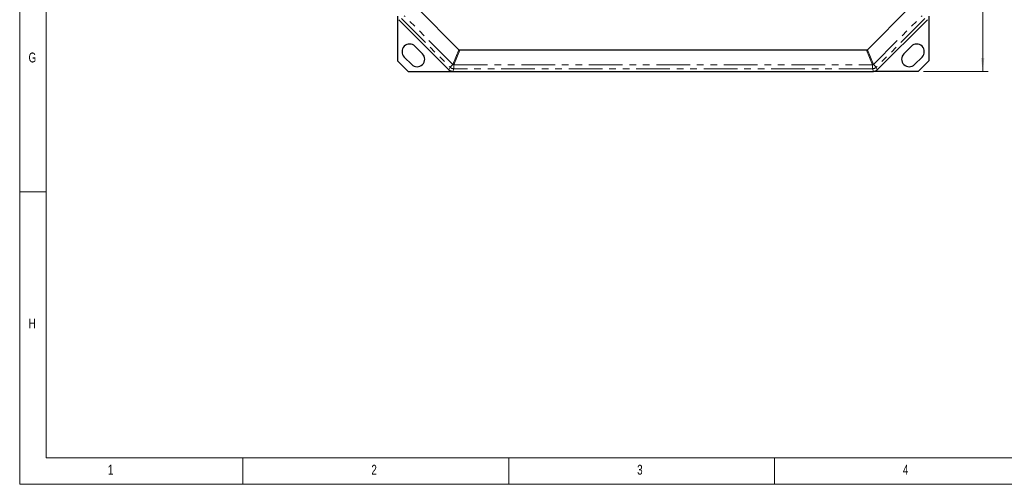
# Model space of a CAD drawing. Header units: millimetres. Extents: x 10 to 1195, y 10 to 830.
# Tile 1 of 21: x 10 to 380, y 10 to 185. Entities that reach past the tile are written whole.
import ezdxf

# ---------------------------------------------------------------- set-up
doc = ezdxf.new("R2010")
doc.units = ezdxf.units.MM
doc.header["$LTSCALE"] = 2
doc.linetypes.add('PHANTOM', pattern=[12.7, 6.35, -1.27, 1.27, -1.27, 1.27, -1.27])
doc.styles.add('SLDTEXTSTYLE0', font='TXT', dxfattribs={"width": 0.75})
doc.styles.add('SLDTEXTSTYLE1', font='TXT', dxfattribs={"width": 0.605})
doc.dimstyles.new('SLDDIMSTYLE0', dxfattribs={"dimtxt": 8.21862, "dimasz": 5, "dimexe": 0, "dimexo": 0.0625, "dimgap": 2.054655, "dimtad": 1, "dimrnd": 1e-09, "dimzin": 12, "dimdsep": 46, "dimtxsty": 'SLDTEXTSTYLE1', "dimsah": 1, "dimcen": 0.09, "dimadec": 0, "dimazin": 3, "dimtfac": 1, "dimtofl": 0, "dimtmove": 0, "dimatfit": 3, "dimfxl": 1, "dimfrac": 2, "dimtolj": 1, "dimtzin": 12, "dimarcsym": 0})

# ---------------------------------------------------------------- blocks, each defined once
blk = doc.blocks.new('_D')
at = {"color": 1, "linetype": 'Continuous', "lineweight": 18}
for p, q in [((350.12, 515.27), (374.37, 515.27)), ((372.37, 165.27), (372.37, 515.27)), ((350.12, 165.27), (374.37, 165.27))]:
    blk.add_line(p, q, dxfattribs=at)
for points in [[(372.37, 515.27), (371.75, 510.27), (372.99, 510.27)], [(372.37, 165.27), (372.99, 170.27), (371.75, 170.27)]]:
    blk.add_solid(points, dxfattribs=at)
at = {"color": 1, "linetype": 'Continuous', "lineweight": 18, "insert": (361.46, 330.85), "char_height": 8.467, "attachment_point": 1, "rotation": 90, "style": 'SLDTEXTSTYLE1'}
blk.add_mtext('350', dxfattribs=at)

msp = doc.modelspace()

# ---------------------------------------------------------------- linework, layer by layer
at = {"color": 7, "linetype": 'Continuous', "lineweight": 18}
for p, q in [((10, 830), (10, 10)), ((20, 820), (20, 20)), ((20, 120), (10, 120)), ((20, 20), (1168.007, 20)), ((94, 10), (94, 20)), ((194, 20), (194, 10)), ((294, 10), (294, 20)), ((10, 10), (1178, 10))]:
    msp.add_line(p, q, dxfattribs=at)
at = {"color": 7, "linetype": 'Continuous', "lineweight": 25}
for p, q in [((175.285, 173.419), (159.33, 189.375)), ((328.961, 173.419), (344.917, 189.375)), ((152.123, 186.054), (152.123, 169.267)), ((352.123, 186.054), (352.123, 169.267)), ((171.537, 165.853), (152.68, 184.711)), ((152.709, 184.682), (171.537, 165.853)), ((332.709, 165.853), (351.567, 184.711)), ((351.537, 184.682), (332.709, 165.853)), ((158.724, 174.697), (161.553, 171.868)), ((345.522, 174.697), (342.694, 171.868)), ((157.522, 167.838), (154.694, 170.666)), ((328.595, 173.267), (175.651, 173.267)), ((346.724, 167.838), (349.553, 170.666)), ((156.123, 165.267), (152.123, 169.267)), ((348.123, 165.267), (352.123, 169.267)), ((156.123, 165.267), (172.951, 165.267)), ((172.951, 165.267), (331.295, 165.267)), ((172.952, 165.267), (188.913, 165.267)), ((216.334, 165.267), (238.413, 165.267)), ((265.834, 165.267), (287.913, 165.267)), ((315.334, 165.267), (331.295, 165.267)), ((348.123, 165.267), (331.295, 165.267))]:
    msp.add_line(p, q, dxfattribs=at)
at = {"color": 7, "linetype": 'PHANTOM', "lineweight": 18}
for p, q in [((172.995, 167.889), (154.689, 186.195)), ((331.252, 167.889), (349.557, 186.195)), ((153.668, 185.12), (171.947, 166.841)), ((350.578, 185.12), (332.299, 166.841)), ((175.285, 173.419), (172.995, 167.889)), ((173.361, 167.738), (175.651, 173.267)), ((330.885, 167.738), (328.595, 173.267)), ((328.961, 173.419), (331.252, 167.889)), ((171.947, 166.841), (171.537, 165.853)), ((172.995, 167.889), (171.947, 166.841)), ((173.361, 167.738), (330.885, 167.738)), ((173.361, 167.738), (173.361, 166.256)), ((330.885, 167.738), (330.885, 166.256)), ((331.252, 167.889), (332.299, 166.841)), ((332.299, 166.841), (332.709, 165.853)), ((172.951, 165.267), (173.361, 166.256)), ((330.885, 166.256), (173.361, 166.256)), ((331.295, 165.267), (330.885, 166.256))]:
    msp.add_line(p, q, dxfattribs=at)
at = {"color": 7, "linetype": 'Continuous', "lineweight": 25}
for centre, radius, start, end in [((156.709, 172.682), 2.85, 45, 225), ((347.537, 172.682), 2.85, 315, 135), ((159.537, 169.853), 2.85, 225, 45), ((344.709, 169.853), 2.85, 135, 315), ((172.952, 167.267), 2, 225, 270), ((331.295, 167.267), 2, 270, 315)]:
    msp.add_arc(centre, radius, start, end, dxfattribs=at)
at = {"color": 7, "linetype": 'PHANTOM', "lineweight": 18}
for centre, radius, start, end in [((173.361, 168.256), 2, 225.00748, 269.99252), ((176.353, 175.48), 8.3, 246.1325, 248.8675), ((327.893, 175.48), 8.3, 291.1325, 293.8675), ((330.885, 168.256), 2, 270.00748, 314.99252)]:
    msp.add_arc(centre, radius, start, end, dxfattribs=at)
at = {"color": 7, "linetype": 'Continuous', "lineweight": 25}
for centre, major_axis, ratio, start_param, end_param in [((178.638, 180.995), (-3.185, -7.689), 0.2402992, 6.1839769, 6.3823937), ((325.609, 180.995), (3.185, -7.689), 0.2402992, 6.1839769, 6.3823937), ((172.952, 167.268), (-0.766, -1.848), 0.9998216, 5.8905493, 6.6758213), ((331.295, 167.268), (0.766, -1.848), 0.9998216, 5.8905493, 6.6758213)]:
    msp.add_ellipse(centre, major_axis=major_axis, ratio=ratio, start_param=start_param, end_param=end_param, dxfattribs=at)

# ---------------------------------------------------------------- texts
at = {"color": 7, "linetype": 'Continuous', "lineweight": 0, "char_height": 3.704, "attachment_point": 1, "style": 'SLDTEXTSTYLE0'}
for s, insert in [('G', (13.333, 172.336)), ('H', (13.333, 72.336)), ('1', (43.167, 17.336)), ('2', (142.333, 17.336)), ('3', (242.333, 17.336)), ('4', (342.333, 17.336))]:
    msp.add_mtext(s, dxfattribs=dict(at, insert=insert))

# ---------------------------------------------------------------- dimensions: what is measured, and where the dimension line sits
at = {"color": 1, "linetype": 'Continuous', "lineweight": 18}
dim = msp.add_linear_dim(base=(372.373, 515.267), p1=(348.123, 165.267), p2=(348.123, 515.267), angle=90, dimstyle='SLDDIMSTYLE0', dxfattribs=at)
dim.commit()
dim.dimension.update_dxf_attribs({"geometry": '_D', "text_midpoint": (372.373, 340.255), "dimtype": 160})

doc.saveas('drawing.dxf')
